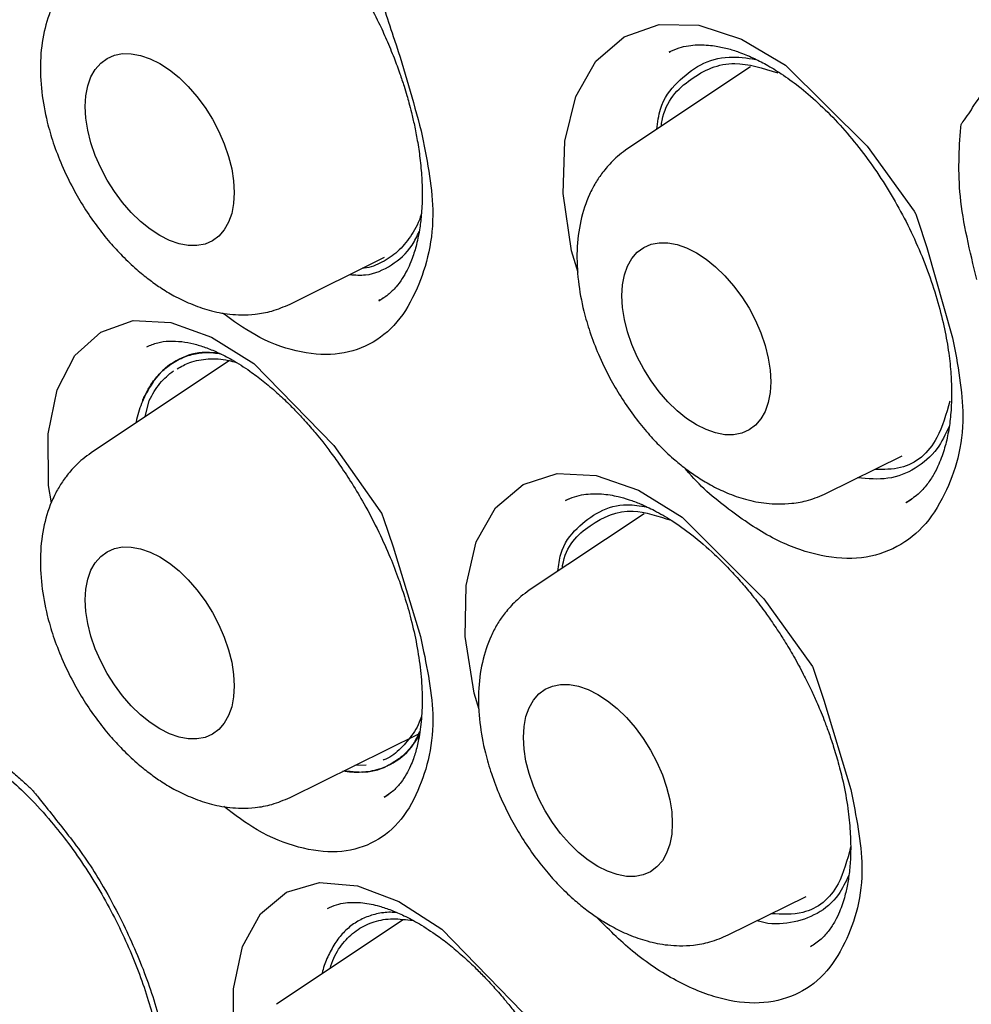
# Model space of a CAD drawing. Header units: millimetres. Extents: x 8 to 1520, y 12 to 1090.
# Tile 21 of 53: x 1228.15 to 1233.69, y 468.23 to 473.96. Entities that reach past the tile are written whole.
import ezdxf

# ---------------------------------------------------------------- set-up
doc = ezdxf.new("R2010")
doc.units = ezdxf.units.MM

msp = doc.modelspace()

# ---------------------------------------------------------------- linework, layer by layer
at = {"color": 7, "linetype": 'Continuous', "lineweight": 30}
for p, q in [((1231.9346, 473.7742), (1231.938, 473.7757)), ((1232.4058, 473.6895), (1231.6919, 473.2138)), ((1229.7254, 472.3092), (1230.2759, 472.5815)), ((1230.2427, 472.3289), (1230.2893, 472.3591)), ((1230.246, 472.3337), (1230.2419, 472.3318)), ((1229.3729, 471.9801), (1228.5678, 471.4437)), ((1228.8818, 471.6529), (1228.9055, 471.7481)), ((1232.8496, 471.2084), (1233.2898, 471.4262)), ((1231.3561, 471.1771), (1231.3295, 471.166)), ((1233.3127, 471.1539), (1233.3437, 471.1747)), ((1231.7868, 471.0888), (1231.1185, 470.6435)), ((1229.7254, 469.4383), (1230.4791, 469.8112)), ((1230.1679, 469.6264), (1230.1027, 469.625)), ((1230.2734, 469.4397), (1230.2998, 469.4576)), ((1232.2761, 468.6381), (1232.7301, 468.8627)), ((1230.2677, 468.7653), (1230.2664, 468.7645)), ((1230.385, 468.7266), (1229.6464, 468.2345))]:
    msp.add_line(p, q, dxfattribs=at)
at = {"color": 7, "linetype": 'Continuous', "lineweight": 30, "flags": 128}
for points in [[(1231.4021, 472.4925), (1231.3646, 472.6189), (1231.3165, 472.9522), (1231.3253, 473.2563), (1231.3895, 473.5176), (1231.506, 473.7228), (1231.671, 473.865), (1231.8737, 473.9368), (1232.1046, 473.9313), (1232.3541, 473.8513), (1232.6099, 473.7003), (1233.0861, 473.2285), (1233.3586, 472.8496), (1233.3669, 472.8365), (1233.369, 472.8331), (1233.3696, 472.8322), (1233.3697, 472.8319), (1233.3698, 472.8317), (1233.379, 472.8038), (1233.4321, 472.6388), (1233.5832, 472.1131), (1233.5832, 472.1131)], [(1228.5336, 473.4584), (1228.5373, 473.5216), (1228.5484, 473.5794), (1228.5666, 473.6309), (1228.5917, 473.6751), (1228.6232, 473.7114), (1228.6606, 473.739), (1228.7032, 473.7576), (1228.7503, 473.7667), (1228.8012, 473.7663), (1228.8549, 473.7564), (1228.9105, 473.7371), (1228.967, 473.7087), (1229.0236, 473.6717), (1229.0792, 473.6269), (1229.1329, 473.5748), (1229.1837, 473.5165), (1229.2309, 473.4529), (1229.2735, 473.3852), (1229.3109, 473.3144), (1229.3424, 473.2418), (1229.3675, 473.1686), (1229.3857, 473.096), (1229.3967, 473.0255), (1229.4005, 472.958), (1229.3967, 472.8948), (1229.3857, 472.837), (1229.3675, 472.7855), (1229.3424, 472.7413), (1229.3109, 472.705), (1229.2735, 472.6774), (1229.2309, 472.6588), (1229.1837, 472.6496), (1229.1329, 472.65), (1229.0792, 472.66), (1229.0236, 472.6793), (1228.967, 472.7077), (1228.9105, 472.7446), (1228.8549, 472.7895), (1228.8012, 472.8415), (1228.7503, 472.8999), (1228.7032, 472.9634), (1228.6606, 473.0312), (1228.6232, 473.102), (1228.5917, 473.1746), (1228.5666, 473.2478), (1228.5484, 473.3203), (1228.5373, 473.3909), (1228.5336, 473.4584)], [(1231.6578, 472.3577), (1231.6615, 472.4209), (1231.6726, 472.4787), (1231.6908, 472.5302), (1231.7159, 472.5744), (1231.7474, 472.6107), (1231.7847, 472.6383), (1231.8274, 472.6569), (1231.8745, 472.666), (1231.9253, 472.6656), (1231.979, 472.6557), (1232.0346, 472.6363), (1232.0912, 472.608), (1232.1478, 472.571), (1232.2034, 472.5262), (1232.2571, 472.4741), (1232.3079, 472.4158), (1232.355, 472.3522), (1232.3977, 472.2845), (1232.4351, 472.2137), (1232.4666, 472.141), (1232.4916, 472.0678), (1232.5099, 471.9953), (1232.5209, 471.9247), (1232.5246, 471.8573), (1232.5209, 471.7941), (1232.5099, 471.7363), (1232.4916, 471.6848), (1232.4666, 471.6405), (1232.4351, 471.6043), (1232.3977, 471.5767), (1232.355, 471.5581), (1232.3079, 471.5489), (1232.2571, 471.5493), (1232.2034, 471.5593), (1232.1478, 471.5786), (1232.0912, 471.607), (1232.0346, 471.6439), (1231.979, 471.6888), (1231.9253, 471.7408), (1231.8745, 471.7991), (1231.8274, 471.8627), (1231.7847, 471.9305), (1231.7474, 472.0013), (1231.7159, 472.0739), (1231.6908, 472.1471), (1231.6726, 472.2196), (1231.6615, 472.2902), (1231.6578, 472.3577)], [(1228.3371, 471.1525), (1228.3197, 471.254), (1228.3181, 471.5537), (1228.37, 471.8101), (1228.4732, 472.0099), (1228.6241, 472.1465), (1228.8129, 472.2127), (1229.0308, 472.202), (1229.2688, 472.1175), (1229.5149, 471.9627), (1229.9796, 471.4865), (1230.249, 471.1065), (1230.2573, 471.0934), (1230.2594, 471.09), (1230.26, 471.089), (1230.2601, 471.0887), (1230.2602, 471.0886), (1230.2698, 471.0608), (1230.3252, 470.8968), (1230.4849, 470.3747), (1230.4849, 470.3747)], [(1230.8275, 469.9494), (1230.7978, 470.0455), (1230.7457, 470.374), (1230.7501, 470.672), (1230.8097, 470.9265), (1230.9215, 471.1245), (1231.082, 471.2592), (1231.2806, 471.3237), (1231.508, 471.3115), (1231.7549, 471.2257), (1232.0089, 471.07), (1232.4846, 470.5932), (1232.7582, 470.2135), (1232.7666, 470.2004), (1232.7687, 470.197), (1232.7693, 470.1961), (1232.7695, 470.1958), (1232.7695, 470.1956), (1232.779, 470.168), (1232.8335, 470.0045), (1232.9898, 469.4843), (1232.9898, 469.4843)], [(1228.5336, 470.5876), (1228.5373, 470.6508), (1228.5484, 470.7086), (1228.5666, 470.7601), (1228.5917, 470.8043), (1228.6232, 470.8406), (1228.6606, 470.8682), (1228.7032, 470.8868), (1228.7503, 470.8959), (1228.8012, 470.8955), (1228.8549, 470.8856), (1228.9105, 470.8662), (1228.967, 470.8379), (1229.0236, 470.8009), (1229.0792, 470.756), (1229.1329, 470.704), (1229.1837, 470.6457), (1229.2309, 470.5821), (1229.2735, 470.5143), (1229.3109, 470.4435), (1229.3424, 470.3709), (1229.3675, 470.2977), (1229.3857, 470.2252), (1229.3967, 470.1546), (1229.4005, 470.0872), (1229.3967, 470.024), (1229.3857, 469.9662), (1229.3675, 469.9147), (1229.3424, 469.8704), (1229.3109, 469.8342), (1229.2735, 469.8065), (1229.2309, 469.788), (1229.1837, 469.7788), (1229.1329, 469.7792), (1229.0792, 469.7892), (1229.0236, 469.8085), (1228.967, 469.8369), (1228.9105, 469.8738), (1228.8549, 469.9187), (1228.8012, 469.9707), (1228.7503, 470.029), (1228.7032, 470.0926), (1228.6606, 470.1604), (1228.6232, 470.2312), (1228.5917, 470.3038), (1228.5666, 470.377), (1228.5484, 470.4495), (1228.5373, 470.5201), (1228.5336, 470.5876)], [(1231.0843, 469.7874), (1231.088, 469.8506), (1231.0991, 469.9084), (1231.1173, 469.9599), (1231.1424, 470.0041), (1231.1739, 470.0403), (1231.2113, 470.068), (1231.2539, 470.0865), (1231.301, 470.0957), (1231.3519, 470.0953), (1231.4056, 470.0854), (1231.4612, 470.066), (1231.5177, 470.0377), (1231.5743, 470.0007), (1231.6299, 469.9558), (1231.6836, 469.9038), (1231.7344, 469.8455), (1231.7816, 469.7819), (1231.8242, 469.7141), (1231.8616, 469.6433), (1231.8931, 469.5707), (1231.9182, 469.4975), (1231.9364, 469.425), (1231.9474, 469.3544), (1231.9512, 469.287), (1231.9474, 469.2238), (1231.9364, 469.1659), (1231.9182, 469.1145), (1231.8931, 469.0702), (1231.8616, 469.034), (1231.8242, 469.0063), (1231.7816, 468.9878), (1231.7344, 468.9786), (1231.6836, 468.979), (1231.6299, 468.989), (1231.5743, 469.0083), (1231.5177, 469.0367), (1231.4612, 469.0736), (1231.4056, 469.1185), (1231.3519, 469.1705), (1231.301, 469.2288), (1231.2539, 469.2924), (1231.2113, 469.3602), (1231.1739, 469.431), (1231.1424, 469.5036), (1231.1173, 469.5768), (1231.0991, 469.6493), (1231.088, 469.7199), (1231.0843, 469.7874)], [(1229.4141, 467.9382), (1229.3974, 468.0323), (1229.3955, 468.324), (1229.448, 468.5712), (1229.5525, 468.7612), (1229.7054, 468.8878), (1229.8968, 468.9442), (1230.1177, 468.9247), (1230.3589, 468.8324), (1230.6085, 468.6715), (1231.0798, 468.1886), (1231.3532, 467.8077), (1231.3616, 467.7946), (1231.3637, 467.7912), (1231.3643, 467.7902), (1231.3645, 467.79), (1231.3645, 467.7898), (1231.3743, 467.7624), (1231.4305, 467.6005), (1231.5928, 467.0859), (1231.5928, 467.0859)]]:
    msp.add_lwpolyline(points, dxfattribs=at)
at = {"color": 7, "linetype": 'Continuous', "lineweight": 30}
for points, knots in [([(1229.3987, 485.669), (1229.3763, 485.6664), (1229.3209, 485.66), (1229.237, 485.648), (1229.1342, 485.6331), (1229.0165, 485.615), (1228.8893, 485.5943), (1228.7524, 485.5693), (1228.6116, 485.5405), (1228.4679, 485.5078), (1228.3215, 485.4711), (1228.1293, 485.4181), (1227.8909, 485.3434), (1227.6067, 485.2397), (1227.359, 485.1351), (1227.1531, 485.0381), (1226.9948, 484.9575), (1226.8513, 484.8794), (1226.723, 484.8051), (1226.6097, 484.736), (1226.5109, 484.673), (1226.4259, 484.6166), (1226.3535, 484.5669), (1226.2818, 484.5163), (1226.2006, 484.4572), (1226.1002, 484.3813), (1225.9827, 484.2884), (1225.8547, 484.1818), (1225.7243, 484.0669), (1225.5914, 483.9433), (1225.4587, 483.8128), (1225.327, 483.6755), (1225.1999, 483.5355), (1225.0726, 483.3871), (1224.9405, 483.224), (1224.8028, 483.0429), (1224.6605, 482.8424), (1224.5343, 482.6511), (1224.4243, 482.4735), (1224.3308, 482.3145), (1224.2378, 482.1475), (1224.149, 481.9787), (1224.0636, 481.8073), (1223.9848, 481.64), (1223.9133, 481.4792), (1223.8522, 481.335), (1223.8008, 481.208), (1223.7583, 481.0988), (1223.7234, 481.006), (1223.6945, 480.9271), (1223.6692, 480.8561), (1223.644, 480.7838), (1223.6159, 480.7014), (1223.5834, 480.6025), (1223.5464, 480.4861), (1223.5056, 480.3516), (1223.4615, 480.1985), (1223.4148, 480.0262), (1223.367, 479.8377), (1223.3205, 479.6394), (1223.277, 479.438), (1223.2195, 479.1489), (1223.155, 478.7715), (1223.0931, 478.31), (1223.0479, 477.8612), (1223.0173, 477.4275), (1222.9993, 477.0047), (1222.9926, 476.5933), (1222.9957, 476.1941), (1223.0072, 475.8144), (1223.0257, 475.4517), (1223.0504, 475.0964), (1223.0827, 474.7311), (1223.1239, 474.3483), (1223.1758, 473.9386), (1223.2402, 473.5009), (1223.3187, 473.0353), (1223.4098, 472.5568), (1223.5121, 472.0739), (1223.6243, 471.5936), (1223.7682, 471.0281), (1223.9507, 470.3782), (1224.1803, 469.6442), (1224.4292, 468.9203), (1224.6976, 468.2033), (1224.9851, 467.4927), (1225.2928, 466.7856), (1225.6189, 466.0851), (1225.9628, 465.3928), (1226.3243, 464.7088), (1226.6761, 464.0819), (1227.0144, 463.5093), (1227.3383, 462.9849), (1227.679, 462.4574), (1228.0386, 461.925), (1228.3718, 461.4534), (1228.6729, 461.0431), (1228.9373, 460.6935), (1229.2066, 460.3481), (1229.4723, 460.0177), (1229.725, 459.7126), (1229.9478, 459.4507), (1230.1415, 459.2281), (1230.3076, 459.041), (1230.4576, 458.8749), (1230.5754, 458.7464), (1230.6697, 458.6447), (1230.7514, 458.5573), (1230.8475, 458.4555), (1230.9605, 458.3372), (1231.0905, 458.2029), (1231.2377, 458.0531), (1231.41, 457.8808), (1231.609, 457.6859), (1231.8363, 457.4684), (1232.0858, 457.2361), (1232.3575, 456.9904), (1232.6517, 456.7329), (1232.9687, 456.4651), (1233.2985, 456.1972), (1233.6401, 455.9309), (1233.9924, 455.6678), (1234.365, 455.4023), (1234.7582, 455.1368), (1235.1724, 454.8717), (1235.4557, 454.7048), (1235.6008, 454.6193)], [0, 0, 0, 0, 0.001745, 0.004306, 0.007708, 0.011689, 0.016377, 0.021317, 0.02641, 0.031653, 0.037044, 0.042578, 0.053086, 0.064036, 0.075433, 0.082406, 0.088918, 0.094878, 0.100288, 0.105148, 0.109388, 0.113099, 0.11628, 0.11896, 0.122639, 0.12718, 0.132584, 0.138807, 0.145102, 0.15121, 0.158162, 0.164843, 0.171259, 0.177946, 0.185193, 0.193001, 0.201372, 0.210309, 0.21622, 0.222358, 0.22872, 0.235139, 0.241102, 0.247385, 0.253007, 0.257977, 0.262297, 0.265972, 0.269003, 0.271582, 0.273822, 0.276026, 0.278687, 0.281887, 0.285626, 0.289904, 0.294721, 0.300078, 0.305975, 0.312091, 0.318121, 0.324066, 0.337761, 0.351001, 0.363313, 0.37513, 0.386446, 0.39729, 0.407673, 0.417604, 0.426561, 0.435341, 0.444457, 0.453941, 0.463798, 0.474671, 0.48598, 0.497632, 0.509208, 0.520627, 0.531912, 0.5494, 0.566624, 0.583714, 0.60043, 0.61722, 0.634004, 0.650707, 0.66735, 0.683966, 0.700586, 0.713638, 0.726789, 0.740295, 0.754163, 0.768338, 0.777761, 0.787299, 0.796963, 0.806468, 0.815199, 0.823138, 0.829282, 0.834854, 0.839853, 0.844279, 0.846572, 0.849191, 0.852345, 0.856036, 0.860267, 0.865037, 0.870345, 0.876926, 0.88417, 0.892066, 0.900609, 0.909799, 0.919638, 0.930129, 0.940327, 0.951086, 0.962417, 0.974333, 0.986853, 1, 1, 1, 1]), ([(1229.6647, 484.2749), (1229.6861, 484.2768), (1229.736, 484.2814), (1229.8268, 484.2885), (1229.9424, 484.2957), (1230.0842, 484.3017), (1230.238, 484.3045), (1230.4005, 484.3037), (1230.5684, 484.299), (1230.7503, 484.2896), (1230.9394, 484.275), (1231.1291, 484.2558), (1231.3507, 484.2281), (1231.6028, 484.1893), (1231.8844, 484.1364), (1232.2013, 484.0667), (1232.55, 483.9767), (1232.8563, 483.8848), (1233.0748, 483.813), (1233.2062, 483.768), (1233.3232, 483.7263), (1233.4278, 483.6878), (1233.5172, 483.654), (1233.5887, 483.6264), (1233.6439, 483.6047), (1233.6973, 483.5835), (1233.7627, 483.5571), (1233.8448, 483.5234), (1233.9984, 483.4588), (1234.2199, 483.3614), (1234.5827, 483.1915), (1235.031, 482.9634), (1235.4616, 482.7216), (1235.796, 482.5211), (1236.0344, 482.3726), (1236.2843, 482.211), (1236.5504, 482.032), (1236.8335, 481.8338), (1237.1271, 481.6196), (1237.4303, 481.3891), (1237.7422, 481.1422), (1238.0677, 480.8737), (1238.4063, 480.5822), (1238.7509, 480.2727), (1239.1003, 479.9453), (1239.4535, 479.6), (1239.8158, 479.2305), (1240.1862, 478.836), (1240.5637, 478.4155), (1240.9472, 477.9686), (1241.3355, 477.4945), (1241.7272, 476.9929), (1242.1179, 476.4673), (1242.4995, 475.9274), (1242.8652, 475.3833), (1243.2337, 474.8071), (1243.6013, 474.2), (1243.9644, 473.5638), (1244.3011, 472.9377), (1244.6122, 472.3235), (1244.8985, 471.723), (1245.161, 471.1375), (1245.4009, 470.5682), (1245.619, 470.0163), (1245.8166, 469.4826), (1245.9911, 468.9787), (1246.1447, 468.5044), (1246.2796, 468.059), (1246.4021, 467.6256), (1246.5151, 467.1954), (1246.6206, 466.7601), (1246.7247, 466.2895), (1246.8247, 465.7836), (1246.9171, 465.2428), (1246.9956, 464.694), (1247.0555, 464.1675), (1247.0984, 463.6646), (1247.1261, 463.1862), (1247.1382, 462.7733), (1247.1401, 462.4261), (1247.1365, 462.1507), (1247.1284, 461.8904), (1247.1164, 461.6426), (1247.1012, 461.4103), (1247.0834, 461.195), (1247.065, 461.0072), (1247.047, 460.8462), (1247.0304, 460.7115), (1247.0157, 460.602), (1247.0028, 460.5112), (1246.992, 460.438), (1246.9812, 460.3682), (1246.9691, 460.293), (1246.9532, 460.1985), (1246.9331, 460.0847), (1246.9081, 459.952), (1246.8776, 459.801), (1246.8409, 459.6325), (1246.7975, 459.4484), (1246.7467, 459.2497), (1246.6876, 459.0374), (1246.6202, 458.8154), (1246.529, 458.5406), (1246.414, 458.231), (1246.2743, 457.9005), (1246.1328, 457.6024), (1245.9919, 457.3348), (1245.8535, 457.0961), (1245.7217, 456.8863), (1245.6342, 456.7598), (1245.5933, 456.7007)], [0, 0, 0, 0, 0.002729, 0.006354, 0.010878, 0.016302, 0.022625, 0.028213, 0.034355, 0.041049, 0.047932, 0.054676, 0.061283, 0.071387, 0.081151, 0.090575, 0.104072, 0.116804, 0.121596, 0.126095, 0.13001, 0.133334, 0.136567, 0.138938, 0.140474, 0.142069, 0.144261, 0.146986, 0.150237, 0.159524, 0.168947, 0.18611, 0.203707, 0.211304, 0.219006, 0.227174, 0.235919, 0.245241, 0.255141, 0.265004, 0.27538, 0.28627, 0.297673, 0.30959, 0.321348, 0.333566, 0.346245, 0.359385, 0.372986, 0.387046, 0.401568, 0.41655, 0.431993, 0.447537, 0.462745, 0.477616, 0.495016, 0.511931, 0.528359, 0.544302, 0.559759, 0.57473, 0.589214, 0.603212, 0.616724, 0.62975, 0.641468, 0.652762, 0.66364, 0.674531, 0.685681, 0.697091, 0.710872, 0.725013, 0.739514, 0.754375, 0.767266, 0.780417, 0.793826, 0.801849, 0.809898, 0.817463, 0.824434, 0.831636, 0.838071, 0.84374, 0.848644, 0.852781, 0.856153, 0.858802, 0.861252, 0.863019, 0.865378, 0.868359, 0.871993, 0.876258, 0.881154, 0.886681, 0.892839, 0.899501, 0.906771, 0.91465, 0.922738, 0.936136, 0.948765, 0.960626, 0.971717, 0.982041, 0.991596, 1, 1, 1, 1]), ([(1229.9329, 484.0719), (1229.8983, 484.0686), (1229.8223, 484.0613), (1229.7019, 484.0467), (1229.564, 484.0275), (1229.4096, 484.0022), (1229.2391, 483.9699), (1229.0532, 483.929), (1228.8527, 483.8781), (1228.6555, 483.8205), (1228.4644, 483.7574), (1228.2875, 483.6924), (1228.1172, 483.6232), (1227.9598, 483.5533), (1227.816, 483.4842), (1227.6853, 483.4169), (1227.5673, 483.3522), (1227.4574, 483.2885), (1227.3563, 483.227), (1227.265, 483.1687), (1227.1881, 483.1176), (1227.1251, 483.0743), (1227.0708, 483.036), (1227.0168, 482.997), (1226.9553, 482.9514), (1226.8833, 482.8963), (1226.7768, 482.812), (1226.6384, 482.6959), (1226.4716, 482.5447), (1226.302, 482.3782), (1226.1222, 482.1866), (1225.9342, 481.9672), (1225.7414, 481.7183), (1225.5534, 481.4492), (1225.3717, 481.1597), (1225.2309, 480.9088), (1225.1261, 480.7058), (1225.0538, 480.5581), (1224.9853, 480.4104), (1224.9235, 480.2698), (1224.871, 480.1441), (1224.8278, 480.0364), (1224.7933, 479.947), (1224.7665, 479.8756), (1224.7476, 479.8239), (1224.7337, 479.7855), (1224.7211, 479.7503), (1224.7058, 479.7066), (1224.6866, 479.6509), (1224.6638, 479.5834), (1224.6055, 479.4052), (1224.5228, 479.1285), (1224.4257, 478.7488), (1224.3428, 478.367), (1224.2704, 477.9636), (1224.2088, 477.5318), (1224.1599, 477.0695), (1224.1258, 476.5747), (1224.1097, 476.0777), (1224.1103, 475.5825), (1224.1258, 475.0929), (1224.1577, 474.5794), (1224.2074, 474.042), (1224.2764, 473.4808), (1224.366, 472.8982), (1224.4766, 472.2986), (1224.608, 471.6867), (1224.7604, 471.0651), (1224.934, 470.4348), (1225.1288, 469.7971), (1225.3451, 469.1529), (1225.5829, 468.5035), (1225.8423, 467.8502), (1226.1233, 467.1943), (1226.4258, 466.5372), (1226.7495, 465.8803), (1227.0944, 465.2252), (1227.4602, 464.5735), (1227.8464, 463.9266), (1228.2527, 463.2864), (1228.6786, 462.6544), (1229.1235, 462.0326), (1229.5626, 461.4542), (1229.9882, 460.9239), (1230.3923, 460.4451), (1230.7937, 459.9925), (1231.1911, 459.5656), (1231.5835, 459.1641), (1231.9697, 458.7871), (1232.3634, 458.4207), (1232.7633, 458.0666), (1233.1678, 457.7267), (1233.5607, 457.4136), (1233.941, 457.126), (1234.3081, 456.8626), (1234.6615, 456.6222), (1234.9919, 456.4091), (1235.2998, 456.2205), (1235.5926, 456.0497), (1235.8897, 455.8851), (1236.201, 455.7222), (1236.5295, 455.5609), (1236.8458, 455.4165), (1237.1472, 455.2884), (1237.4313, 455.176), (1237.7245, 455.0688), (1238.0254, 454.9683), (1238.3016, 454.8852), (1238.5409, 454.8201), (1238.7327, 454.7723), (1238.8971, 454.7347), (1239.0343, 454.7057), (1239.1398, 454.6849), (1239.2213, 454.6697), (1239.2892, 454.6575), (1239.361, 454.6452), (1239.4432, 454.6319), (1239.5394, 454.6174), (1239.6508, 454.602), (1239.7774, 454.5863), (1239.9215, 454.5708), (1240.0833, 454.5566), (1240.2629, 454.5448), (1240.4556, 454.5369), (1240.656, 454.534), (1240.8589, 454.5369), (1241.0976, 454.5472), (1241.371, 454.5693), (1241.6777, 454.6088), (1241.9822, 454.6632), (1242.2837, 454.7331), (1242.5302, 454.8039), (1242.7165, 454.8656), (1242.8373, 454.9089), (1242.9355, 454.9463), (1243.0081, 454.9755), (1243.0609, 454.9973), (1243.104, 455.0156), (1243.1509, 455.0359), (1243.2178, 455.0657), (1243.3078, 455.1075), (1243.4238, 455.1643), (1243.5573, 455.234), (1243.706, 455.3172), (1243.8667, 455.4142), (1244.0364, 455.525), (1244.2236, 455.6575), (1244.4276, 455.8155), (1244.6473, 456.0036), (1244.8717, 456.2167), (1245.0985, 456.4573), (1245.3269, 456.7261), (1245.4718, 456.9245), (1245.546, 457.0262)], [0, 0, 0, 0, 0.002648, 0.005817, 0.009507, 0.013721, 0.018456, 0.023715, 0.029495, 0.035799, 0.041118, 0.046695, 0.052021, 0.05699, 0.061601, 0.065854, 0.06975, 0.073287, 0.076885, 0.080017, 0.082685, 0.084887, 0.086632, 0.088429, 0.090625, 0.09322, 0.096216, 0.102272, 0.108651, 0.115326, 0.122298, 0.130606, 0.139206, 0.14805, 0.157136, 0.166464, 0.170646, 0.174875, 0.179142, 0.183091, 0.186527, 0.189402, 0.191781, 0.193666, 0.195055, 0.195849, 0.19668, 0.197815, 0.199256, 0.201003, 0.203033, 0.212925, 0.221809, 0.230742, 0.240055, 0.24976, 0.259931, 0.270567, 0.28167, 0.291278, 0.301209, 0.311463, 0.322041, 0.332941, 0.344165, 0.355589, 0.367114, 0.37874, 0.390468, 0.402297, 0.414227, 0.426259, 0.438393, 0.450628, 0.462965, 0.475404, 0.487945, 0.500588, 0.513334, 0.526182, 0.539132, 0.552185, 0.565341, 0.576548, 0.587469, 0.598101, 0.608445, 0.618501, 0.628268, 0.637746, 0.648019, 0.657931, 0.66748, 0.676668, 0.685494, 0.693958, 0.70206, 0.709169, 0.715987, 0.722984, 0.730399, 0.738234, 0.746489, 0.753075, 0.759906, 0.766981, 0.774302, 0.781801, 0.787185, 0.791911, 0.79598, 0.799391, 0.802143, 0.803866, 0.805493, 0.807236, 0.809262, 0.811681, 0.814494, 0.8177, 0.821301, 0.825496, 0.830123, 0.835182, 0.840502, 0.845864, 0.851268, 0.859602, 0.868034, 0.876564, 0.885191, 0.893885, 0.898179, 0.901819, 0.904807, 0.907141, 0.908516, 0.909709, 0.911173, 0.912923, 0.916028, 0.919757, 0.924109, 0.929083, 0.934548, 0.940375, 0.946564, 0.954241, 0.96241, 0.971071, 0.980224, 0.989867, 1, 1, 1, 1]), ([(1229.9014, 474.4842), (1229.9292, 474.4492), (1229.9795, 474.3859), (1230.0488, 474.2862), (1230.1125, 474.1866), (1230.1778, 474.0736), (1230.2368, 473.9591), (1230.2887, 473.8462), (1230.3297, 473.7468), (1230.3631, 473.6563), (1230.3873, 473.5834), (1230.4044, 473.527), (1230.4189, 473.476), (1230.4339, 473.4183), (1230.4509, 473.3448), (1230.4682, 473.2559), (1230.4833, 473.1532), (1230.4933, 473.0434), (1230.4961, 472.9319), (1230.4912, 472.8309), (1230.4808, 472.7465), (1230.4686, 472.6832), (1230.4563, 472.6351), (1230.4438, 472.5941), (1230.4278, 472.5511), (1230.4064, 472.5036), (1230.3769, 472.4523), (1230.3406, 472.4047), (1230.2957, 472.3605), (1230.2603, 472.3395), (1230.2414, 472.3283)], [0, 0, 0, 0, 0.046885, 0.08474, 0.123373, 0.165664, 0.214378, 0.2506, 0.288679, 0.321412, 0.347363, 0.366545, 0.381724, 0.402314, 0.42912, 0.46208, 0.500922, 0.545589, 0.590413, 0.637153, 0.676114, 0.707356, 0.73108, 0.753542, 0.778421, 0.808865, 0.845198, 0.889144, 0.940806, 1, 1, 1, 1]), ([(1230.0278, 474.3847), (1230.1072, 474.2782), (1230.1896, 474.1676), (1230.2653, 474.0472), (1230.2689, 474.0414), (1230.2698, 474.0398), (1230.2701, 474.0394), (1230.2743, 474.0301), (1230.2921, 473.9647), (1230.3779, 473.7251), (1230.441, 473.4937), (1230.4891, 473.3175)], [0, 0, 0, 0, 0.340028, 0.352903, 0.356266, 0.357181, 0.357446, 0.357586, 0.38248, 0.52978, 1, 1, 1, 1]), ([(1228.5677, 474.3145), (1228.5511, 474.3026), (1228.5191, 474.2798), (1228.4682, 474.2324), (1228.4207, 474.1774), (1228.3797, 474.1167), (1228.3321, 474.0259), (1228.2888, 473.8947), (1228.2678, 473.7247), (1228.2754, 473.5467), (1228.3049, 473.3867), (1228.3466, 473.2442), (1228.3966, 473.1136), (1228.4576, 472.9875), (1228.5266, 472.8693), (1228.5981, 472.7648), (1228.6731, 472.6708), (1228.7511, 472.5857), (1228.8267, 472.5145), (1228.9003, 472.4545), (1228.9725, 472.4031), (1229.0534, 472.3541), (1229.1486, 472.308), (1229.2372, 472.2771), (1229.3142, 472.259), (1229.3768, 472.2495), (1229.4459, 472.2452), (1229.5283, 472.2491), (1229.625, 472.2663), (1229.6903, 472.2942), (1229.7254, 472.3091)], [0, 0, 0, 0, 0.019923, 0.038166, 0.070016, 0.098652, 0.127226, 0.184599, 0.243784, 0.302432, 0.358613, 0.396981, 0.438917, 0.484491, 0.521125, 0.559858, 0.59676, 0.629223, 0.665581, 0.694014, 0.720264, 0.751152, 0.786851, 0.826906, 0.848519, 0.871209, 0.895616, 0.924916, 0.959692, 1, 1, 1, 1]), ([(1231.9335, 473.7765), (1231.9519, 473.7848), (1231.9858, 473.8002), (1232.0404, 473.813), (1232.0943, 473.8184), (1232.1478, 473.8174), (1232.2051, 473.8113), (1232.2685, 473.7983), (1232.3419, 473.7755), (1232.4175, 473.7446), (1232.5004, 473.7025), (1232.5895, 473.6485), (1232.6906, 473.5756), (1232.8006, 473.4815), (1232.9141, 473.3681), (1233.0253, 473.239), (1233.13, 473.0978), (1233.2266, 472.9473), (1233.3137, 472.7896), (1233.3897, 472.6273), (1233.4539, 472.4627), (1233.5045, 472.3012), (1233.5407, 472.1486), (1233.5636, 472.0105), (1233.5753, 471.8887), (1233.5785, 471.7735), (1233.5733, 471.6661), (1233.5594, 471.5631), (1233.5414, 471.4854), (1233.5214, 471.4229), (1233.5007, 471.3709), (1233.4726, 471.3146), (1233.4332, 471.2554), (1233.3806, 471.1972), (1233.3354, 471.1686), (1233.3111, 471.1532)], [0, 0, 0, 0, 0.034127, 0.062522, 0.085354, 0.104449, 0.122284, 0.149017, 0.172396, 0.199539, 0.224102, 0.252251, 0.283939, 0.319348, 0.356879, 0.394397, 0.431986, 0.469614, 0.506952, 0.544364, 0.581653, 0.618744, 0.653917, 0.686374, 0.715911, 0.742663, 0.774136, 0.802666, 0.833101, 0.849209, 0.868076, 0.892705, 0.922852, 0.958632, 1, 1, 1, 1]), ([(1231.8606, 473.3262), (1231.8659, 473.3671), (1231.881, 473.4835), (1231.9782, 473.6047), (1232.1111, 473.7101), (1232.2679, 473.7578), (1232.3848, 473.7408), (1232.4381, 473.733)], [0, 0, 0, 0, 0.123612, 0.352063, 0.580026, 0.808381, 1, 1, 1, 1]), ([(1233.7236, 472.453), (1233.6838, 472.6168), (1233.6081, 472.928), (1233.6202, 473.2138), (1233.6319, 473.3465), (1233.6325, 473.3521), (1233.6327, 473.3535), (1233.6328, 473.3539), (1233.6351, 473.3607), (1233.664, 473.3932), (1233.7491, 473.539), (1233.8523, 473.6542), (1233.9309, 473.7419)], [0, 0, 0, 0, 0.293521, 0.557858, 0.56656, 0.568831, 0.569447, 0.569626, 0.569719, 0.586408, 0.685135, 1, 1, 1, 1]), ([(1231.8864, 473.3434), (1231.888, 473.3548), (1231.9068, 473.4858), (1232.052, 473.632), (1232.2856, 473.7412), (1232.4787, 473.6817), (1232.5647, 473.6552)], [0, 0, 0, 0, 0.033059, 0.37804, 0.723021, 1, 1, 1, 1]), ([(1230.4891, 473.3175), (1230.5208, 473.1599), (1230.5921, 472.8054), (1230.498, 472.4411), (1230.3561, 472.1935), (1230.1918, 472.0641), (1229.9925, 472.004), (1229.7643, 472.0265), (1229.5395, 472.1073), (1229.3948, 472.2119), (1229.3321, 472.2572)], [0, 0, 0, 0, 0.155407, 0.349587, 0.461983, 0.574925, 0.688057, 0.801234, 0.913905, 1, 1, 1, 1]), ([(1231.6919, 473.2138), (1231.6752, 473.2019), (1231.6433, 473.1791), (1231.5924, 473.1317), (1231.5448, 473.0766), (1231.5038, 473.016), (1231.4562, 472.9251), (1231.413, 472.794), (1231.392, 472.624), (1231.3996, 472.446), (1231.4291, 472.286), (1231.4708, 472.1435), (1231.5208, 472.0128), (1231.5818, 471.8868), (1231.6508, 471.7686), (1231.7223, 471.6641), (1231.7973, 471.5701), (1231.8753, 471.485), (1231.9508, 471.4138), (1232.0245, 471.3538), (1232.0967, 471.3024), (1232.1776, 471.2534), (1232.2727, 471.2072), (1232.3613, 471.1764), (1232.4384, 471.1583), (1232.501, 471.1488), (1232.5701, 471.1445), (1232.6525, 471.1484), (1232.7492, 471.1656), (1232.8145, 471.1935), (1232.8496, 471.2084)], [0, 0, 0, 0, 0.0199226, 0.0381662, 0.0700163, 0.0986519, 0.1272263, 0.1845991, 0.2437841, 0.3024322, 0.3586133, 0.3969811, 0.4389166, 0.4844907, 0.5211247, 0.5598582, 0.5967604, 0.6292226, 0.6655811, 0.6940138, 0.7202641, 0.7511523, 0.7868513, 0.8269057, 0.8485191, 0.8712085, 0.8956159, 0.9249158, 0.9596922, 1, 1, 1, 1]), ([(1230.4901, 472.8359), (1230.4881, 472.8288), (1230.4736, 472.7769), (1230.4282, 472.7003), (1230.3546, 472.61), (1230.2622, 472.5507), (1230.1923, 472.5204), (1230.1509, 472.5184), (1230.1482, 472.5183)], [0, 0, 0, 0, 0.037861, 0.274211, 0.510562, 0.746912, 0.983262, 1, 1, 1, 1]), ([(1230.0727, 472.481), (1230.1042, 472.4787), (1230.1948, 472.4723), (1230.3186, 472.5319), (1230.4252, 472.6189), (1230.4646, 472.7047), (1230.4775, 472.733)], [0, 0, 0, 0, 0.1757416, 0.5058019, 0.8373614, 1, 1, 1, 1]), ([(1228.8918, 472.0611), (1228.9119, 472.0698), (1228.9488, 472.0859), (1229.0161, 472.0957), (1229.0923, 472.0926), (1229.1627, 472.0794), (1229.2318, 472.0585), (1229.3061, 472.0282), (1229.3931, 471.9835), (1229.4826, 471.9268), (1229.5697, 471.8618), (1229.6456, 471.7976), (1229.7146, 471.7327), (1229.7715, 471.6746), (1229.8156, 471.6264), (1229.8498, 471.5873), (1229.882, 471.5491), (1229.9197, 471.5025), (1229.9676, 471.4397), (1230.025, 471.3593), (1230.0896, 471.2609), (1230.1652, 471.1339), (1230.2406, 470.9897), (1230.3069, 470.8421), (1230.3554, 470.7171), (1230.396, 470.5972), (1230.4327, 470.4692), (1230.4649, 470.3241), (1230.4871, 470.1749), (1230.4967, 470.0294), (1230.4928, 469.8936), (1230.4796, 469.7979), (1230.4657, 469.7355), (1230.4555, 469.6981), (1230.4427, 469.6593), (1230.426, 469.6174), (1230.4026, 469.5705), (1230.3706, 469.5222), (1230.3282, 469.4748), (1230.2916, 469.4515), (1230.2721, 469.4391)], [0, 0, 0, 0, 0.042712, 0.078592, 0.108733, 0.136304, 0.161465, 0.186824, 0.216497, 0.250534, 0.27562, 0.301853, 0.3248, 0.343728, 0.358585, 0.36934, 0.378565, 0.391544, 0.408438, 0.429365, 0.454265, 0.482334, 0.521325, 0.55498, 0.58309, 0.60583, 0.63613, 0.670619, 0.707191, 0.744436, 0.782425, 0.819571, 0.833158, 0.846592, 0.860348, 0.87835, 0.901383, 0.929292, 0.962191, 1, 1, 1, 1]), ([(1233.5832, 472.1131), (1233.6128, 471.9564), (1233.6794, 471.6039), (1233.5717, 471.2439), (1233.4163, 471.0002), (1233.2402, 470.8739), (1233.0289, 470.8173), (1232.7891, 470.8412), (1232.5341, 470.9365), (1232.2795, 471.1095), (1232.1052, 471.2541), (1232.0281, 471.3509), (1232.0251, 471.3546)], [0, 0, 0, 0, 0.135889, 0.305681, 0.403961, 0.502719, 0.601642, 0.700605, 0.799126, 0.897849, 0.996077, 1, 1, 1, 1]), ([(1228.8792, 471.7739), (1228.8845, 471.7846), (1228.8951, 471.8061), (1228.922, 471.8505), (1228.9621, 471.9027), (1229.0126, 471.948), (1229.0597, 471.9786), (1229.1006, 471.9984), (1229.1424, 472.0128), (1229.1957, 472.0246), (1229.2509, 472.0304), (1229.2945, 472.0261), (1229.3102, 472.0245)], [0, 0, 0, 0, 0.060842, 0.12288, 0.27511, 0.422977, 0.513584, 0.604512, 0.690534, 0.771532, 0.918066, 1, 1, 1, 1]), ([(1229.325, 472.0169), (1229.2946, 472.0221), (1229.204, 472.0376), (1229.0768, 471.9956), (1228.9565, 471.9099), (1228.9043, 471.8185), (1228.8811, 471.778)], [0, 0, 0, 0, 0.15341, 0.456648, 0.759374, 1, 1, 1, 1]), ([(1229.0688, 471.9325), (1229.0924, 471.9461), (1229.1468, 471.9776), (1229.2481, 471.9926), (1229.3401, 471.9913), (1229.3977, 471.9735), (1229.413, 471.9687)], [0, 0, 0, 0, 0.245944, 0.564819, 0.883694, 1, 1, 1, 1]), ([(1228.8811, 471.778), (1228.8759, 471.7665), (1228.8633, 471.7392), (1228.8466, 471.6925), (1228.8341, 471.6501), (1228.829, 471.6238), (1228.8276, 471.6169)], [0, 0, 0, 0, 0.235973, 0.561303, 0.884784, 1, 1, 1, 1]), ([(1228.8665, 471.7451), (1228.8673, 471.7471), (1228.8718, 471.7586), (1228.8769, 471.7692), (1228.8811, 471.7781)], [0, 0, 0, 0, 0.17613, 1, 1, 1, 1]), ([(1233.5667, 471.7443), (1233.5457, 471.6695), (1233.4943, 471.4863), (1233.3311, 471.3456), (1233.1816, 471.3469), (1233.1303, 471.3473)], [0, 0, 0, 0, 0.312013, 0.763687, 1, 1, 1, 1]), ([(1233.5624, 471.5962), (1233.5409, 471.5514), (1233.4915, 471.4482), (1233.3688, 471.3467), (1233.2129, 471.2824), (1233.0899, 471.2924), (1233.0292, 471.2973)], [0, 0, 0, 0, 0.206131, 0.473799, 0.740249, 1, 1, 1, 1]), ([(1228.5677, 471.4437), (1228.5511, 471.4318), (1228.5191, 471.409), (1228.4682, 471.3616), (1228.4207, 471.3065), (1228.3797, 471.2459), (1228.3321, 471.155), (1228.2888, 471.0239), (1228.2678, 470.8539), (1228.2754, 470.6759), (1228.3049, 470.5159), (1228.3466, 470.3734), (1228.3966, 470.2427), (1228.4576, 470.1167), (1228.5266, 469.9985), (1228.5981, 469.894), (1228.6731, 469.8), (1228.7511, 469.7149), (1228.8267, 469.6437), (1228.9003, 469.5837), (1228.9725, 469.5323), (1229.0534, 469.4833), (1229.1486, 469.4371), (1229.2372, 469.4063), (1229.3142, 469.3882), (1229.3768, 469.3787), (1229.4459, 469.3743), (1229.5283, 469.3783), (1229.625, 469.3955), (1229.6903, 469.4234), (1229.7254, 469.4383)], [0, 0, 0, 0, 0.0199226, 0.0381662, 0.0700163, 0.0986519, 0.1272263, 0.1845991, 0.2437841, 0.3024322, 0.3586133, 0.3969811, 0.4389166, 0.4844907, 0.5211247, 0.5598582, 0.5967604, 0.6292226, 0.6655811, 0.6940138, 0.7202641, 0.7511523, 0.7868513, 0.8269057, 0.8485191, 0.8712085, 0.8956159, 0.9249158, 0.9596922, 1, 1, 1, 1]), ([(1231.3288, 471.1656), (1231.3461, 471.1737), (1231.3785, 471.189), (1231.4316, 471.2014), (1231.4837, 471.2066), (1231.5374, 471.2054), (1231.5873, 471.1994), (1231.6405, 471.1888), (1231.6987, 471.1722), (1231.7688, 471.1458), (1231.8519, 471.1068), (1231.9524, 471.0484), (1232.0701, 470.9651), (1232.1826, 470.8684), (1232.2794, 470.7721), (1232.3527, 470.6915), (1232.4211, 470.6096), (1232.4805, 470.5322), (1232.5284, 470.4646), (1232.5674, 470.4069), (1232.6088, 470.3423), (1232.66, 470.2566), (1232.7117, 470.1617), (1232.7559, 470.0726), (1232.788, 470.0021), (1232.8129, 469.9438), (1232.8362, 469.8861), (1232.8622, 469.8168), (1232.8908, 469.7326), (1232.9198, 469.6347), (1232.95, 469.5125), (1232.9744, 469.378), (1232.9881, 469.2431), (1232.9908, 469.1276), (1232.9855, 469.0285), (1232.974, 468.942), (1232.9589, 468.8735), (1232.9418, 468.8172), (1232.9228, 468.7675), (1232.8976, 468.7154), (1232.8628, 468.6614), (1232.8166, 468.6089), (1232.7769, 468.5828), (1232.7557, 468.5687)], [0, 0, 0, 0, 0.0329705, 0.0616802, 0.0862526, 0.1069477, 0.1256737, 0.1429067, 0.1658317, 0.1882904, 0.2155572, 0.2477466, 0.2847954, 0.326873, 0.3545927, 0.378902, 0.3997465, 0.424538, 0.4415964, 0.4523069, 0.4683263, 0.4895982, 0.5144929, 0.5354977, 0.5516216, 0.5630246, 0.5753828, 0.5911684, 0.6103823, 0.6330449, 0.658678, 0.6955455, 0.7290889, 0.7594954, 0.7869377, 0.8130392, 0.8385696, 0.8553587, 0.873901, 0.8977151, 0.9266271, 0.9607249, 1, 1, 1, 1]), ([(1231.2854, 470.7547), (1231.2895, 470.7893), (1231.3023, 470.8975), (1231.3942, 471.01), (1231.5231, 471.1097), (1231.6632, 471.1515), (1231.7635, 471.1353), (1231.8013, 471.1291)], [0, 0, 0, 0, 0.115185, 0.360752, 0.605795, 0.851259, 1, 1, 1, 1]), ([(1231.3102, 470.7712), (1231.311, 470.7772), (1231.3274, 470.8994), (1231.467, 471.0338), (1231.6867, 471.1353), (1231.8686, 471.0757), (1231.9448, 471.0508)], [0, 0, 0, 0, 0.0183558, 0.3791714, 0.739987, 1, 1, 1, 1]), ([(1231.1184, 470.6435), (1231.1018, 470.6316), (1231.0698, 470.6088), (1231.0189, 470.5614), (1230.9714, 470.5063), (1230.9304, 470.4457), (1230.8828, 470.3548), (1230.8395, 470.2237), (1230.8185, 470.0537), (1230.8261, 469.8757), (1230.8556, 469.7157), (1230.8973, 469.5732), (1230.9473, 469.4425), (1231.0083, 469.3165), (1231.0773, 469.1983), (1231.1488, 469.0938), (1231.2238, 468.9998), (1231.3018, 468.9147), (1231.3774, 468.8435), (1231.451, 468.7835), (1231.5232, 468.7321), (1231.6041, 468.6831), (1231.6993, 468.6369), (1231.7879, 468.6061), (1231.8649, 468.588), (1231.9275, 468.5785), (1231.9966, 468.5741), (1232.079, 468.5781), (1232.1757, 468.5953), (1232.241, 468.6232), (1232.2761, 468.6381)], [0, 0, 0, 0, 0.0199226, 0.0381662, 0.0700163, 0.0986519, 0.1272263, 0.1845991, 0.2437841, 0.3024322, 0.3586133, 0.3969811, 0.4389166, 0.4844907, 0.5211247, 0.5598582, 0.5967604, 0.6292226, 0.6655811, 0.6940138, 0.7202641, 0.7511523, 0.7868513, 0.8269057, 0.8485191, 0.8712085, 0.8956159, 0.9249158, 0.9596922, 1, 1, 1, 1]), ([(1230.4849, 470.3747), (1230.518, 470.2195), (1230.5924, 469.8702), (1230.5026, 469.5175), (1230.364, 469.2806), (1230.2021, 469.1601), (1230.0047, 469.1086), (1229.7777, 469.1389), (1229.5513, 469.2275), (1229.4041, 469.3369), (1229.3391, 469.3853)], [0, 0, 0, 0, 0.154917, 0.348485, 0.46053, 0.573113, 0.685889, 0.798709, 0.911025, 1, 1, 1, 1]), ([(1226.8645, 469.0658), (1226.8589, 469.1418), (1226.8464, 469.3135), (1226.8844, 469.5372), (1226.9648, 469.7331), (1227.0913, 469.8682), (1227.2526, 469.9436), (1227.4443, 469.9519), (1227.6218, 469.904), (1227.7706, 469.8323), (1227.872, 469.7707), (1227.9636, 469.7054), (1228.0419, 469.6436), (1228.1149, 469.5816), (1228.1684, 469.5341), (1228.2002, 469.5047), (1228.2134, 469.4924), (1228.2195, 469.4865), (1228.2225, 469.4838), (1228.2257, 469.4804), (1228.2323, 469.4723), (1228.2462, 469.4555), (1228.2682, 469.4281), (1228.3397, 469.3394), (1228.403, 469.2582), (1228.4564, 469.1897)], [0, 0, 0, 0, 0.076485, 0.172793, 0.268521, 0.364808, 0.461413, 0.557124, 0.652864, 0.700818, 0.749498, 0.781736, 0.816628, 0.848579, 0.874373, 0.884855, 0.8893, 0.891224, 0.892722, 0.893047, 0.895411, 0.901813, 0.91193, 0.925763, 1, 1, 1, 1]), ([(1230.4911, 469.9142), (1230.4904, 469.9115), (1230.4776, 469.8657), (1230.4352, 469.7954), (1230.3622, 469.7121), (1230.3043, 469.6668), (1230.269, 469.6564), (1230.268, 469.6561)], [0, 0, 0, 0, 0.020185, 0.343777, 0.667369, 0.990962, 1, 1, 1, 1]), ([(1227.3981, 469.7975), (1227.4151, 469.805), (1227.4464, 469.8187), (1227.4949, 469.8256), (1227.5369, 469.8263), (1227.5743, 469.8232), (1227.6116, 469.8172), (1227.6515, 469.8076), (1227.7096, 469.7895), (1227.787, 469.757), (1227.8832, 469.7038), (1227.9838, 469.6357), (1228.0919, 469.549), (1228.2111, 469.4369), (1228.328, 469.3082), (1228.4382, 469.169), (1228.537, 469.0277), (1228.6298, 468.8769), (1228.7135, 468.722), (1228.787, 468.5658), (1228.8497, 468.4103), (1228.9012, 468.2579), (1228.9414, 468.1106), (1228.9701, 467.9711), (1228.9878, 467.8427), (1228.9954, 467.7287), (1228.9947, 467.6209), (1228.9853, 467.5225), (1228.9674, 467.4337), (1228.946, 467.3669), (1228.9209, 467.3114), (1228.887, 467.257), (1228.8436, 467.212), (1228.8212, 467.1989), (1228.8094, 467.192)], [0, 0, 0, 0, 0.035493, 0.065007, 0.088398, 0.105546, 0.122143, 0.138912, 0.156237, 0.191311, 0.224692, 0.256863, 0.291825, 0.330728, 0.373809, 0.408884, 0.445752, 0.482528, 0.518865, 0.554535, 0.589772, 0.624622, 0.658696, 0.692241, 0.724655, 0.754747, 0.782517, 0.816137, 0.846337, 0.876267, 0.900428, 0.929679, 0.963146, 1, 1, 1, 1]), ([(1230.4779, 469.8018), (1230.4775, 469.8012), (1230.4709, 469.7888), (1230.4538, 469.7627), (1230.4248, 469.7238), (1230.38, 469.6773), (1230.3201, 469.633), (1230.2528, 469.6037), (1230.1927, 469.5892), (1230.1401, 469.5834), (1230.0874, 469.5831), (1230.0504, 469.5883), (1230.0334, 469.5907)], [0, 0, 0, 0, 0.003905, 0.074151, 0.169621, 0.273768, 0.445419, 0.609876, 0.710616, 0.806148, 0.91073, 1, 1, 1, 1]), ([(1230.0403, 469.5941), (1230.0876, 469.5888), (1230.1938, 469.5768), (1230.3298, 469.6342), (1230.4323, 469.7152), (1230.469, 469.7954), (1230.4804, 469.82)], [0, 0, 0, 0, 0.246364, 0.553863, 0.862759, 1, 1, 1, 1]), ([(1232.9898, 469.4843), (1233.0211, 469.3297), (1233.0917, 468.9819), (1232.9907, 468.6318), (1232.8411, 468.3973), (1232.6694, 468.2785), (1232.4622, 468.2292), (1232.2255, 468.2592), (1231.9739, 468.3623), (1231.7278, 468.5243), (1231.576, 468.6755), (1231.5054, 468.7459)], [0, 0, 0, 0, 0.138119, 0.310699, 0.410594, 0.510971, 0.611519, 0.712106, 0.812243, 0.912587, 1, 1, 1, 1]), ([(1228.4564, 469.1897), (1228.4891, 469.1458), (1228.5533, 469.0597), (1228.6469, 468.907), (1228.7603, 468.6952), (1228.8841, 468.4198), (1228.9842, 468.1002), (1229.0404, 467.7938), (1229.0485, 467.5144), (1229.0117, 467.2715), (1228.9268, 467.0803), (1228.8006, 466.9456), (1228.6363, 466.8755), (1228.4428, 466.8713), (1228.2279, 466.9314), (1228.0768, 467.0236), (1228.0016, 467.0694)], [0, 0, 0, 0, 0.038391, 0.075505, 0.122313, 0.202365, 0.281967, 0.361322, 0.441614, 0.521652, 0.601052, 0.680993, 0.7608, 0.840792, 0.920846, 1, 1, 1, 1]), ([(1232.9894, 469.1506), (1232.9694, 469.0742), (1232.9214, 468.8918), (1232.7502, 468.751), (1232.5891, 468.7584), (1232.5251, 468.7613)], [0, 0, 0, 0, 0.3024981, 0.7225411, 1, 1, 1, 1]), ([(1232.9786, 468.9853), (1232.9599, 468.9459), (1232.9146, 468.8503), (1232.7986, 468.7547), (1232.6431, 468.7029), (1232.5199, 468.6961), (1232.4499, 468.7199), (1232.4449, 468.7216)], [0, 0, 0, 0, 0.185528, 0.450676, 0.714619, 0.979413, 1, 1, 1, 1]), ([(1229.9432, 468.7918), (1229.9603, 468.7999), (1229.9921, 468.815), (1230.0446, 468.8257), (1230.0953, 468.8289), (1230.1474, 468.8257), (1230.1966, 468.8179), (1230.2516, 468.8046), (1230.3148, 468.7835), (1230.3923, 468.7499), (1230.4821, 468.7017), (1230.5737, 468.642), (1230.6617, 468.5752), (1230.7368, 468.5111), (1230.8037, 468.4483), (1230.8576, 468.3937), (1230.8986, 468.3498), (1230.932, 468.3124), (1230.9661, 468.2729), (1231.0082, 468.222), (1231.0605, 468.1549), (1231.1219, 468.0702), (1231.1899, 467.9685), (1231.2678, 467.8398), (1231.3444, 467.696), (1231.4114, 467.5501), (1231.4604, 467.4273), (1231.5016, 467.3092), (1231.5398, 467.1801), (1231.5739, 467.0305), (1231.5967, 466.875), (1231.6046, 466.7261), (1231.5974, 466.5938), (1231.5808, 466.5007), (1231.563, 466.437), (1231.5462, 466.3905), (1231.5243, 466.3431), (1231.4945, 466.2949), (1231.4552, 466.2487), (1231.4214, 466.2258), (1231.4034, 466.2135)], [0, 0, 0, 0, 0.035394, 0.065781, 0.091262, 0.112175, 0.131401, 0.149693, 0.175254, 0.200997, 0.230866, 0.264909, 0.28989, 0.315308, 0.336978, 0.35456, 0.368006, 0.377397, 0.387807, 0.402041, 0.420089, 0.44208, 0.467962, 0.496446, 0.535328, 0.56884, 0.596776, 0.619276, 0.649894, 0.686485, 0.72606, 0.766217, 0.806298, 0.843153, 0.860376, 0.878766, 0.901992, 0.929902, 0.962568, 1, 1, 1, 1]), ([(1230.3493, 468.7674), (1230.3362, 468.7685), (1230.2939, 468.7721), (1230.2283, 468.762), (1230.1535, 468.7377), (1230.0866, 468.6986), (1230.0282, 468.6462), (1229.9786, 468.5806), (1229.9403, 468.5026), (1229.9178, 468.4453), (1229.9113, 468.4121), (1229.9111, 468.4108)], [0, 0, 0, 0, 0.060148, 0.193813, 0.32877, 0.463578, 0.596908, 0.730381, 0.865613, 0.994693, 1, 1, 1, 1]), ([(1229.9583, 468.4423), (1229.9652, 468.4633), (1229.9855, 468.5246), (1230.0399, 468.6025), (1230.1186, 468.6747), (1230.214, 468.7189), (1230.3217, 468.7378), (1230.4021, 468.7269), (1230.4421, 468.7215)], [0, 0, 0, 0, 0.09425, 0.275698, 0.457146, 0.638594, 0.820042, 1, 1, 1, 1])]:
    msp.add_open_spline(points, degree=3, knots=knots, dxfattribs=at)
msp.add_open_spline([(1228.9055, 471.7481), (1228.9249, 471.7832), (1228.9635, 471.8534), (1229.0193, 471.8988), (1229.0472, 471.9215)], degree=3, dxfattribs=at)

doc.saveas('drawing.dxf')
